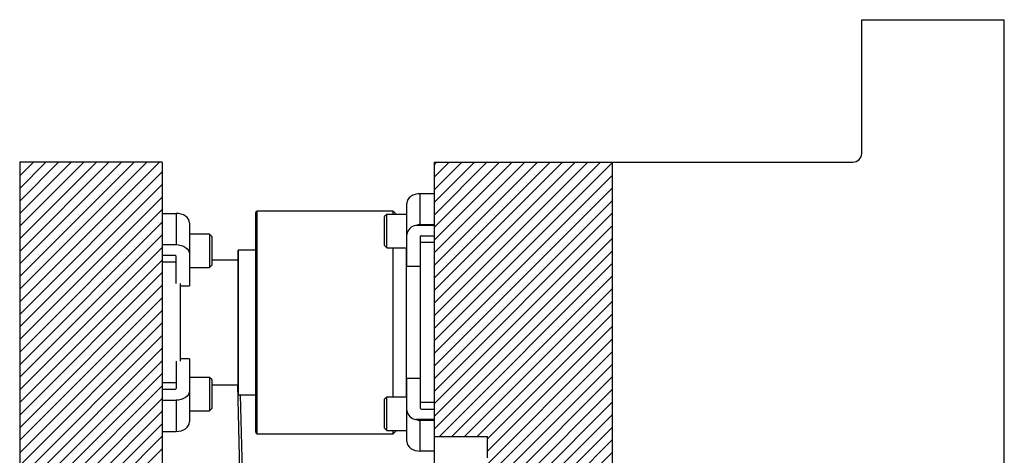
# Model space of a CAD drawing. Header units: inches. Extents: x 1694 to 2505, y -239 to -56.
# Tile 152 of 179: x 1889.32 to 1903.14, y -146.71 to -140.6. Entities that reach past the tile are written whole.
import ezdxf

# ---------------------------------------------------------------- set-up
doc = ezdxf.new("R2010")
doc.units = ezdxf.units.IN
doc.header["$LTSCALE"] = 0.5
doc.header["$MEASUREMENT"] = 0
doc.layers.add('SID-M-F', color=202, linetype='Continuous')
doc.layers.add('SID-M-S', color=105, linetype='Continuous')

msp = doc.modelspace()

# ---------------------------------------------------------------- linework, layer by layer
at = {"layer": 'SID-M-F', "linetype": 'Continuous'}
for p, q in [((1889.32341, -142.61412), (1889.33843, -142.5991)), ((1889.32341, -142.7909), (1889.51521, -142.5991)), ((1889.32341, -142.96768), (1889.69199, -142.5991)), ((1889.32341, -143.14445), (1889.86876, -142.5991)), ((1889.32341, -143.32123), (1890.04554, -142.5991)), ((1889.32341, -143.49801), (1890.22232, -142.5991)), ((1889.32341, -143.67478), (1890.39909, -142.5991)), ((1889.32341, -143.85156), (1890.57587, -142.5991)), ((1889.32341, -144.02834), (1890.75265, -142.5991)), ((1889.32341, -144.20511), (1890.92942, -142.5991)), ((1889.32341, -144.38189), (1891.1062, -142.5991)), ((1889.32341, -144.55867), (1891.28298, -142.5991)), ((1895.1364, -142.63476), (1895.17206, -142.5991)), ((1895.1364, -142.81154), (1895.34884, -142.5991)), ((1895.1364, -142.98831), (1895.52562, -142.5991)), ((1895.1364, -143.16509), (1895.70239, -142.5991)), ((1895.1364, -143.34187), (1895.87917, -142.5991)), ((1895.1364, -143.51864), (1896.05595, -142.5991)), ((1895.1364, -143.69542), (1896.23272, -142.5991)), ((1895.1364, -143.8722), (1896.4095, -142.5991)), ((1895.1364, -144.04897), (1896.58628, -142.5991)), ((1895.1364, -144.22575), (1896.76305, -142.5991)), ((1895.1364, -144.40253), (1896.93983, -142.5991)), ((1895.1364, -144.5793), (1897.11661, -142.5991)), ((1895.1364, -144.75608), (1897.29338, -142.5991)), ((1895.1364, -144.93286), (1897.47016, -142.5991)), ((1895.1364, -145.10963), (1897.6364, -142.60963)), ((1889.32341, -144.73544), (1891.32341, -142.73544)), ((1895.1364, -145.28641), (1897.6364, -142.78641)), ((1889.32341, -144.91222), (1891.32341, -142.91222)), ((1895.1364, -145.46319), (1897.6364, -142.96319)), ((1889.32341, -145.089), (1891.32341, -143.089)), ((1895.1364, -145.63996), (1897.6364, -143.13996)), ((1889.32341, -145.26577), (1891.32341, -143.26577)), ((1895.1364, -145.81674), (1897.6364, -143.31674)), ((1889.32341, -145.44255), (1891.32341, -143.44255)), ((1894.99076, -143.4875), (1895.00479, -143.47348)), ((1895.1364, -145.99352), (1897.6364, -143.49352)), ((1889.32341, -145.61933), (1891.32341, -143.61933)), ((1895.1364, -146.17029), (1897.6364, -143.67029)), ((1889.32341, -145.7961), (1891.32341, -143.7961)), ((1895.1364, -146.34707), (1897.6364, -143.84707)), ((1889.32341, -145.97288), (1891.32341, -143.97288)), ((1895.21115, -146.4491), (1897.6364, -144.02385)), ((1889.32341, -146.14966), (1891.32341, -144.14966)), ((1895.38793, -146.4491), (1897.6364, -144.20062)), ((1889.32341, -146.32643), (1891.32341, -144.32643)), ((1895.5647, -146.4491), (1897.6364, -144.3774)), ((1889.32341, -146.50321), (1891.32341, -144.50321)), ((1895.74148, -146.4491), (1897.6364, -144.55418)), ((1889.32341, -146.67999), (1891.32341, -144.67999)), ((1895.8864, -146.48095), (1897.6364, -144.73095)), ((1889.32341, -146.85676), (1891.32341, -144.85676)), ((1889.32341, -147.03354), (1891.32341, -145.03354)), ((1895.8864, -146.65773), (1897.6364, -144.90773)), ((1895.1364, -147.58451), (1897.6364, -145.08451)), ((1889.32341, -147.21032), (1891.32341, -145.21032)), ((1895.1364, -147.76129), (1897.6364, -145.26129)), ((1889.32341, -147.38709), (1891.32341, -145.38709)), ((1895.1364, -147.93806), (1897.6364, -145.43806)), ((1889.32341, -147.56387), (1891.32341, -145.56387)), ((1893.8864, -149.36484), (1897.6364, -145.61484)), ((1889.32341, -147.74065), (1891.32341, -145.74065)), ((1893.8864, -149.54162), (1897.6364, -145.79162)), ((1889.32341, -147.91742), (1891.32341, -145.91742)), ((1893.8864, -149.71839), (1897.6364, -145.96839)), ((1889.32341, -148.0942), (1891.32341, -146.0942)), ((1889.32341, -148.27098), (1891.32341, -146.27098)), ((1893.8864, -149.89517), (1897.6364, -146.14517)), ((1894.90979, -146.22013), (1894.91923, -146.21069)), ((1895.08198, -146.22471), (1895.096, -146.21069)), ((1893.8864, -150.07195), (1897.6364, -146.32195)), ((1889.32341, -148.44775), (1891.32341, -146.44775)), ((1893.8864, -150.24872), (1897.6364, -146.49872)), ((1889.32341, -148.62453), (1891.32341, -146.62453)), ((1893.8864, -150.4255), (1897.6364, -146.6755))]:
    msp.add_line(p, q, dxfattribs=at)
at = {"layer": 'SID-M-S'}
for p, q in [((1901.1364, -142.4741), (1901.1364, -140.5991)), ((1901.1364, -140.5991), (1903.1364, -140.5991)), ((1903.1364, -154.0941), (1903.1364, -140.5991)), ((1889.32341, -142.5991), (1889.32341, -166.5991)), ((1891.32341, -142.5991), (1889.32341, -142.5991)), ((1891.32341, -142.5991), (1891.32341, -166.5991)), ((1895.1364, -142.5991), (1895.1364, -154.60119)), ((1895.1364, -142.5991), (1901.0114, -142.5991)), ((1897.6364, -142.5991), (1897.6364, -166.5991)), ((1894.78625, -143.10148), (1894.76879, -143.12458)), ((1894.80976, -143.08123), (1894.78625, -143.10148)), ((1894.8384, -143.06461), (1894.80976, -143.08123)), ((1894.87107, -143.05226), (1894.8384, -143.06461)), ((1894.90653, -143.04465), (1894.87107, -143.05226)), ((1894.9434, -143.04208), (1894.90653, -143.04465)), ((1894.9434, -143.47348), (1894.9434, -143.04208)), ((1895.1364, -143.04208), (1894.9434, -143.04208)), ((1894.75803, -143.14966), (1894.7544, -143.17573)), ((1894.7544, -144.06011), (1894.7544, -143.17573)), ((1894.76879, -143.12458), (1894.75803, -143.14966)), ((1891.32341, -143.31829), (1891.51641, -143.31829)), ((1891.51641, -143.31829), (1891.51641, -143.7567)), ((1891.55328, -143.32086), (1891.51641, -143.31829)), ((1891.58873, -143.32847), (1891.55328, -143.32086)), ((1891.62141, -143.34082), (1891.58873, -143.32847)), ((1891.65005, -143.35744), (1891.62141, -143.34082)), ((1891.67355, -143.37769), (1891.65005, -143.35744)), ((1891.69102, -143.40079), (1891.67355, -143.37769)), ((1892.6364, -146.3916), (1892.6364, -143.3066)), ((1894.5629, -143.2866), (1892.6564, -143.2866)), ((1892.6564, -146.4116), (1892.6564, -143.2866)), ((1894.47315, -143.33309), (1894.4419, -143.36434)), ((1894.4419, -143.77059), (1894.4419, -143.36434)), ((1894.7544, -143.33309), (1894.47315, -143.33309)), ((1894.47315, -143.80184), (1894.47315, -143.33309)), ((1894.60939, -143.33309), (1894.5629, -143.2866)), ((1894.5629, -143.33309), (1894.5629, -143.2866)), ((1891.70178, -143.42587), (1891.69102, -143.40079)), ((1891.70541, -143.45194), (1891.70178, -143.42587)), ((1891.70541, -143.45194), (1891.70541, -144.33632)), ((1895.1364, -143.4875), (1894.88299, -143.4875)), ((1894.9434, -143.47348), (1895.1364, -143.47348)), ((1891.98666, -143.6093), (1891.70541, -143.6093)), ((1892.01791, -143.64055), (1891.98666, -143.6093)), ((1891.98666, -143.6093), (1891.98666, -144.07805)), ((1892.01791, -143.64055), (1892.01791, -144.0468)), ((1894.9434, -143.64489), (1894.9434, -146.0533)), ((1894.9609, -143.63252), (1895.1364, -143.63252)), ((1891.32341, -143.7567), (1891.51641, -143.7567)), ((1891.51641, -143.7567), (1891.55328, -143.75927)), ((1891.55328, -143.75927), (1891.58873, -143.76687)), ((1891.58873, -143.76687), (1891.62141, -143.77922)), ((1891.62141, -143.77922), (1891.65005, -143.79584)), ((1894.4419, -143.77059), (1894.47315, -143.80184)), ((1894.9434, -143.72371), (1895.1364, -143.72371)), ((1891.49891, -143.90873), (1891.32341, -143.90873)), ((1891.51641, -144.3036), (1891.51641, -143.9211)), ((1891.65005, -143.79584), (1891.67355, -143.8161)), ((1891.67355, -143.8161), (1891.69102, -143.8392)), ((1891.69102, -143.8392), (1891.70178, -143.86427)), ((1891.70178, -143.86427), (1891.70541, -143.89034)), ((1892.3864, -145.85685), (1892.3864, -143.84134)), ((1892.6364, -143.83347), (1892.39427, -143.83347)), ((1892.39427, -145.86472), (1892.39427, -143.83347)), ((1894.47315, -143.80184), (1894.7544, -143.80184)), ((1894.5629, -145.89635), (1894.5629, -143.80184)), ((1894.7504, -145.89635), (1894.7504, -143.80184)), ((1891.32341, -143.99992), (1891.51641, -143.99992)), ((1891.98666, -144.07805), (1892.01791, -144.0468)), ((1892.3864, -143.9741), (1892.01791, -143.9741)), ((1894.7544, -144.06011), (1894.9434, -144.06011)), ((1891.70541, -144.07805), (1891.98666, -144.07805)), ((1891.57341, -144.3036), (1891.57341, -145.39459)), ((1891.57341, -144.33632), (1891.70541, -144.33632)), ((1891.51641, -145.39459), (1891.51641, -145.77709)), ((1891.70541, -145.36187), (1891.57341, -145.36187)), ((1891.70541, -145.36187), (1891.70541, -146.24625)), ((1891.51641, -145.69827), (1891.32341, -145.69827)), ((1891.98666, -145.62014), (1891.70541, -145.62014)), ((1892.01791, -145.65139), (1891.98666, -145.62014)), ((1891.98666, -145.62014), (1891.98666, -146.08889)), ((1892.01791, -145.65139), (1892.01791, -146.05764)), ((1892.01791, -145.7241), (1892.3864, -145.7241)), ((1892.37788, -145.7241), (1892.40692, -146.9343)), ((1894.7544, -146.52246), (1894.7544, -145.63808)), ((1894.9434, -145.63808), (1894.7544, -145.63808)), ((1891.49891, -145.78946), (1891.32341, -145.78946)), ((1891.69102, -145.85899), (1891.67355, -145.8821)), ((1891.70178, -145.83392), (1891.69102, -145.85899)), ((1891.70541, -145.80785), (1891.70178, -145.83392)), ((1892.39427, -145.86472), (1892.6364, -145.86472)), ((1892.44791, -146.93331), (1892.42226, -145.86472)), ((1891.32341, -145.94149), (1891.51641, -145.94149)), ((1891.55328, -145.93892), (1891.51641, -145.94149)), ((1891.51641, -145.94149), (1891.51641, -146.3799)), ((1891.58873, -145.93132), (1891.55328, -145.93892)), ((1891.62141, -145.91897), (1891.58873, -145.93132)), ((1891.65005, -145.90235), (1891.62141, -145.91897)), ((1891.67355, -145.8821), (1891.65005, -145.90235)), ((1894.47315, -145.89635), (1894.4419, -145.9276)), ((1894.4419, -146.33385), (1894.4419, -145.9276)), ((1894.7544, -145.89635), (1894.47315, -145.89635)), ((1894.47315, -146.3651), (1894.47315, -145.89635)), ((1895.1364, -145.97448), (1894.9434, -145.97448)), ((1891.70541, -146.08889), (1891.98666, -146.08889)), ((1891.98666, -146.08889), (1892.01791, -146.05764)), ((1894.9609, -146.06567), (1895.1364, -146.06567)), ((1891.69102, -146.2974), (1891.70178, -146.27233)), ((1891.70178, -146.27233), (1891.70541, -146.24625)), ((1895.1364, -146.21069), (1894.88299, -146.21069)), ((1895.1364, -146.22471), (1894.9434, -146.22471)), ((1894.9434, -146.65611), (1894.9434, -146.22471)), ((1891.32341, -146.3799), (1891.51641, -146.3799)), ((1891.51641, -146.3799), (1891.55328, -146.37733)), ((1891.55328, -146.37733), (1891.58873, -146.36972)), ((1891.58873, -146.36972), (1891.62141, -146.35737)), ((1891.62141, -146.35737), (1891.65005, -146.34075)), ((1891.65005, -146.34075), (1891.67355, -146.3205)), ((1891.67355, -146.3205), (1891.69102, -146.2974)), ((1892.6564, -146.4116), (1894.5629, -146.4116)), ((1894.4419, -146.33385), (1894.47315, -146.3651)), ((1894.47315, -146.3651), (1894.7544, -146.3651)), ((1894.5629, -146.4116), (1894.60939, -146.3651)), ((1894.5629, -146.4116), (1894.5629, -146.3651)), ((1894.7544, -146.52246), (1894.75803, -146.54854)), ((1894.75803, -146.54854), (1894.76879, -146.57361)), ((1895.1364, -146.4491), (1895.8864, -146.4491)), ((1895.8864, -146.7491), (1895.8864, -146.4491)), ((1894.76879, -146.57361), (1894.78625, -146.59671)), ((1894.78625, -146.59671), (1894.80976, -146.61696)), ((1894.80976, -146.61696), (1894.8384, -146.63358)), ((1894.8384, -146.63358), (1894.87107, -146.64593)), ((1894.87107, -146.64593), (1894.90653, -146.65354)), ((1894.90653, -146.65354), (1894.9434, -146.65611)), ((1895.1364, -146.65611), (1894.9434, -146.65611))]:
    msp.add_line(p, q, dxfattribs=at)
for centre, radius, start, end in [((1901.0114, -142.4741), 0.125, 270, 0), ((1892.6564, -143.3066), 0.02, 90, 180), ((1894.90035, -143.63373), 0.14726, 96.770846, 172.351456), ((1894.95871, -143.64799), 0.01562, 81.950533, 168.578246), ((1891.50109, -143.9242), 0.01562, 11.421754, 98.049467), ((1892.39427, -143.84134), 0.00787, 90, 180), ((1891.50109, -145.774), 0.01562, 261.950533, 348.578246), ((1892.39427, -145.85685), 0.00787, 180, 270), ((1894.90035, -146.06446), 0.14726, 187.648544, 263.229154), ((1894.95871, -146.05021), 0.01562, 191.421754, 278.049467), ((1892.6564, -146.3916), 0.02, 180, 270)]:
    msp.add_arc(centre, radius, start, end, dxfattribs=at)
for centre, start_param, end_param in [((1894.9434, -143.74077), 3.14159265, 3.46694994), ((1894.9434, -145.95743), 5.95782802, 6.28318531)]:
    msp.add_ellipse(centre, major_axis=(0, -0.26729), ratio=0.70710678, start_param=start_param, end_param=end_param, dxfattribs=at)

doc.saveas('drawing.dxf')
